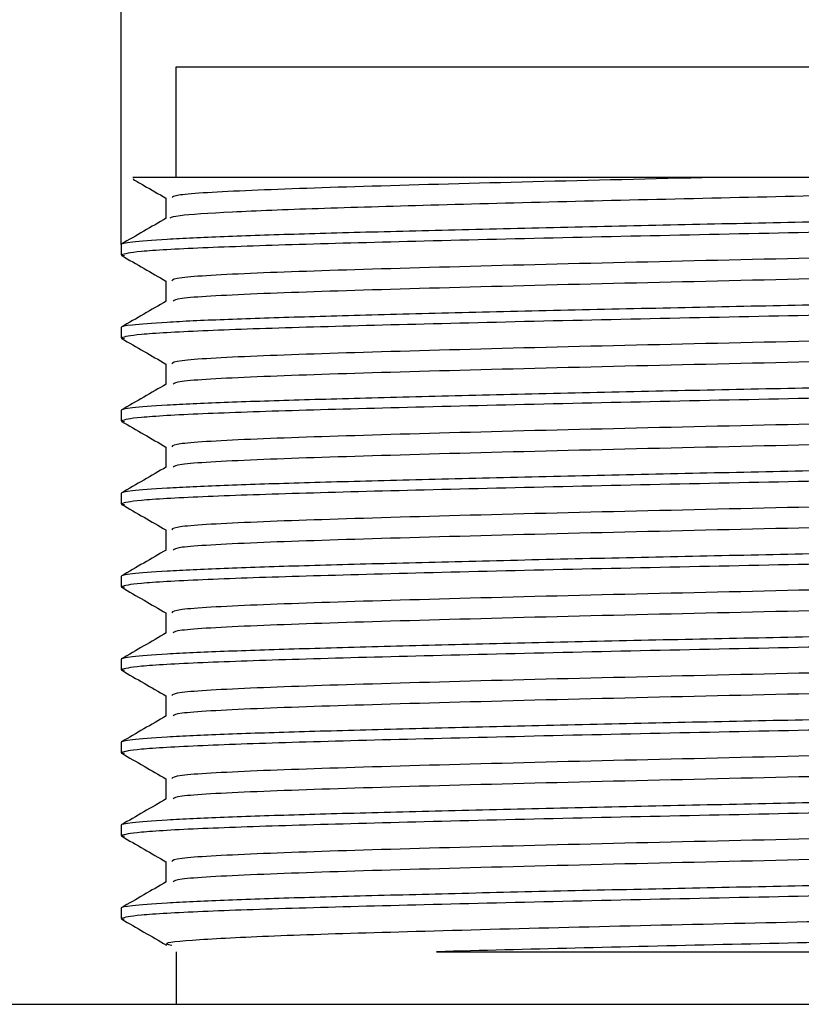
# Model space of a CAD drawing. Header units: millimetres. Extents: x 5 to 418, y 2 to 292.
# Tile 3 of 6: x 283.5 to 286.33, y 90.79 to 94.35. Entities that reach past the tile are written whole.
import ezdxf

# ---------------------------------------------------------------- set-up
doc = ezdxf.new("R2010")
doc.units = ezdxf.units.MM
doc.layers.add('SLD-0', color=7, linetype='Continuous')
doc.styles.add('SLDTEXTSTYLE0', font='TXT', dxfattribs={"width": 0.605})
doc.dimstyles.new('SLDDIMSTYLE2', dxfattribs={"dimtxt": 3.0819824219, "dimasz": 3.302, "dimexe": 0, "dimexo": 0.0625, "dimgap": 0.7704956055, "dimtad": 1, "dimlfac": 5, "dimrnd": 1e-09, "dimzin": 12, "dimdsep": 46, "dimtxsty": 'SLDTEXTSTYLE0', "dimsah": 1, "dimcen": 0.09, "dimadec": 0, "dimazin": 3, "dimtfac": 1, "dimtmove": 0, "dimatfit": 0, "dimfxl": 1, "dimfrac": 2, "dimtolj": 1, "dimtzin": 12, "dimarcsym": 0})

# ---------------------------------------------------------------- blocks, each defined once
blk = doc.blocks.new('_D_5')
at = {"layer": 'SLD-0', "color": 7}
for p, q in [((283.8642826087, 93.5356251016), (283.8642826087, 99.4129883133)), ((288.2642826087, 93.6856251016), (288.2642826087, 99.4129883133)), ((283.8642826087, 98.4129883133), (277.5142826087, 98.4129883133)), ((283.8642826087, 98.4129883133), (288.2642826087, 98.4129883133)), ((288.2642826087, 98.4129883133), (294.6142826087, 98.4129883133))]:
    blk.add_line(p, q, dxfattribs=at)
for points in [[(283.8642826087, 98.4129883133), (280.5622826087, 98.9209883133), (280.5622826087, 97.9049883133)], [(288.2642826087, 98.4129883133), (291.5662826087, 97.9049883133), (291.5662826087, 98.9209883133)]]:
    blk.add_solid(points, dxfattribs=at)
at = {"layer": 'SLD-0', "color": 7, "char_height": 3.175, "attachment_point": 1, "style": 'SLDTEXTSTYLE0'}
for s, insert in [('22', (285.4763195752, 102.505778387)), ('M', (281.9485418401, 102.505778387))]:
    blk.add_mtext(s, dxfattribs=dict(at, insert=insert))

msp = doc.modelspace()

# ---------------------------------------------------------------- linework, layer by layer
at = {"color": 7, "linetype": 'Continuous', "lineweight": 25}
for p, q in [((284.0642826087, 93.7781251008), (284.0642826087, 94.1781251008)), ((284.0642826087, 94.1781251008), (288.0642826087, 94.1781251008)), ((284.0266623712, 93.7043750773), (284.0266623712, 93.630246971)), ((283.8642826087, 93.5356251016), (283.8642826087, 93.4981251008)), ((283.8642826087, 93.4981251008), (283.8766032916, 93.4961353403)), ((284.0266629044, 93.4043423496), (284.0266629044, 93.3302449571)), ((283.8642826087, 93.2356251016), (283.8642826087, 93.1981251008)), ((283.8642826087, 93.1981251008), (283.8766032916, 93.1961353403)), ((284.0266629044, 93.1043423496), (284.0266629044, 93.0302449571)), ((283.8642826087, 92.9356251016), (283.8642826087, 92.8981251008)), ((283.8642826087, 92.8981251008), (283.8766032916, 92.8961353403)), ((284.0266629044, 92.8043423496), (284.0266629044, 92.7302449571)), ((283.8642826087, 92.6356251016), (283.8642826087, 92.5981251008)), ((283.8642826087, 92.5981251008), (283.8766032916, 92.5961353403)), ((284.0266629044, 92.5043423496), (284.0266629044, 92.4302449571)), ((283.8642826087, 92.3356251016), (283.8642826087, 92.2981251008)), ((283.8642826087, 92.2981251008), (283.8766032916, 92.2961353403)), ((284.0266629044, 92.2043423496), (284.0266629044, 92.1302449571)), ((283.8642826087, 92.0356251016), (283.8642826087, 91.9981251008)), ((283.8642826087, 91.9981251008), (283.8766032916, 91.9961353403)), ((284.0266629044, 91.9043423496), (284.0266629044, 91.8302449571)), ((283.8642826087, 91.7356251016), (283.8642826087, 91.6981251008)), ((283.8642826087, 91.6981251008), (283.8766032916, 91.6961353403)), ((284.0266629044, 91.6043423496), (284.0266629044, 91.5302449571)), ((283.8642826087, 91.4356251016), (283.8642826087, 91.3981251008)), ((283.8642826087, 91.3981251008), (283.8766032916, 91.3961353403)), ((284.0266629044, 91.3043423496), (284.0266629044, 91.2302449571)), ((283.8642826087, 91.1356251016), (283.8642826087, 91.0981251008)), ((283.8642826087, 91.0981251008), (283.8761672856, 91.0962057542)), ((284.0642826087, 90.9781251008), (284.0642826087, 90.7881251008)), ((235.1342826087, 90.7881251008), (336.9942826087, 90.7881251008))]:
    msp.add_line(p, q, dxfattribs=at)
for points, knots in [([(286.0083334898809, 93.77812510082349), (285.8340261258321, 93.77812510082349), (285.4868115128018, 93.77812510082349), (284.9972620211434, 93.77812510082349), (284.5713566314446, 93.77812510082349), (284.2307438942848, 93.77812510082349), (284.0039496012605, 93.77812510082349), (283.895542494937, 93.77812510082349), (283.9085684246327, 93.77812510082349), (283.9123109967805, 93.77812510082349)], [0, 0, 0, 0, 0.1570542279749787, 0.3128469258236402, 0.46893958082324, 0.6252979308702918, 0.7815091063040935, 0.9372238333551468, 1, 1, 1, 1]), ([(283.9086006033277, 93.77170309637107), (283.9214056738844, 93.7643051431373), (283.9607600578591, 93.741568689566), (284.000113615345, 93.71883078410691), (284.0266623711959, 93.70349130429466)], [0, 0, 0, 0, 0.325378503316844, 1, 1, 1, 1]), ([(288.1011345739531, 93.77812510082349), (288.0827383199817, 93.7740221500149), (288.045695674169, 93.76576045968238), (287.8168016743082, 93.75263698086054), (287.4780570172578, 93.74058209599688), (287.0403722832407, 93.72816171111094), (286.5361061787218, 93.71505945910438), (285.9996575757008, 93.70300776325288), (285.467446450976, 93.69057897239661), (284.976413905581, 93.67747790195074), (284.5589261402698, 93.66543394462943), (284.2484460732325, 93.6529979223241), (284.0627096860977, 93.64101794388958), (284.0474405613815, 93.6339614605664), (284.0410289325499, 93.63099838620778)], [0, 0, 0, 0, 0.0849773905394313, 0.1711102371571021, 0.255501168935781, 0.3404950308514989, 0.426625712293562, 0.5110024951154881, 0.5960127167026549, 0.6821411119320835, 0.766503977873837, 0.8515304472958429, 0.9376564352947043, 1, 1, 1, 1]), ([(286.0083334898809, 93.77812510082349), (285.7859891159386, 93.7729266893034), (285.3399744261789, 93.76249886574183), (284.7510809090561, 93.74628740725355), (284.3083273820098, 93.73144310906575), (284.0535446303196, 93.71652798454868), (284.0504010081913, 93.70792168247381), (284.0491210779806, 93.70441761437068)], [0, 0, 0, 0, 0.212818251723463, 0.4269056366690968, 0.6373961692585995, 0.8523653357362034, 1, 1, 1, 1]), ([(288.1011345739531, 93.77812510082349), (288.1004406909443, 93.77812650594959), (288.098962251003, 93.77812949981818), (288.094104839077, 93.77814420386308), (288.0863383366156, 93.77815834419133), (288.0746423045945, 93.77816858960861), (288.0581694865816, 93.77817090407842), (288.0359242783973, 93.77816383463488), (288.0068883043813, 93.77814958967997), (287.9700041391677, 93.77813005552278), (287.8875373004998, 93.77812730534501), (287.7333932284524, 93.77800495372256), (287.4859299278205, 93.77813089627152), (287.1788893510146, 93.77819141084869), (286.8983092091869, 93.778130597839), (286.6590170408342, 93.77811474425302), (286.5240847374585, 93.77807867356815), (286.3908377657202, 93.77805149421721), (286.2602323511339, 93.77804298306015), (286.1329815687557, 93.77807333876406), (286.0494250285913, 93.77810803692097), (286.0083334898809, 93.77812510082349)], [0, 0, 0, 0, 0.018194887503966, 0.0387674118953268, 0.06174315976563, 0.0871435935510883, 0.1149835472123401, 0.145268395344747, 0.1779909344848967, 0.213128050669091, 0.2506372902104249, 0.3807653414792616, 0.5004033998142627, 0.6007756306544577, 0.7495475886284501, 0.794339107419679, 0.8380061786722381, 0.8804607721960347, 0.9216307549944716, 0.961459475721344, 1, 1, 1, 1]), ([(288.2642826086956, 93.68562510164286), (288.2642826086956, 93.68273797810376), (288.2507345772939, 93.67967938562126), (288.1949182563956, 93.67337176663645), (288.1526392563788, 93.67012374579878), (288.040995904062, 93.66362645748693), (287.9716529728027, 93.66037843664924), (287.8107007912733, 93.65407081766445), (287.7191368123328, 93.65101222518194), (287.5206982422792, 93.64523797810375), (287.409974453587, 93.64217938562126), (287.1700860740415, 93.63587176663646), (287.0409516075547, 93.63262374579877), (286.7714207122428, 93.62612645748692), (286.6310759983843, 93.62287843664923), (286.3476389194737, 93.61657081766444), (286.2045998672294, 93.61351222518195), (285.9239653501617, 93.60773797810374), (285.7809262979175, 93.60467938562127), (285.4974892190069, 93.59837176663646), (285.3571445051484, 93.59512374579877), (285.0876136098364, 93.58862645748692), (284.9584791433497, 93.58537843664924), (284.7185907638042, 93.57907081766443), (284.607866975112, 93.57601222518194), (284.4094284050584, 93.57023797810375), (284.3178644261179, 93.56717938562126), (284.1569122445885, 93.56087176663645), (284.0875693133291, 93.55762374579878), (283.9759259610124, 93.55112645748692), (283.9336469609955, 93.54787843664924), (283.8778306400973, 93.54157081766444), (283.8642826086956, 93.53851222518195), (283.8642826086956, 93.53562510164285)], [0, 0, 0, 0, 0.0625000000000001, 0.0625000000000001, 0.1250000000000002, 0.1250000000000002, 0.1875000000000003, 0.1875000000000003, 0.2500000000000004, 0.2500000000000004, 0.3125000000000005, 0.3125000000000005, 0.3750000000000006, 0.3750000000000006, 0.4375000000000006, 0.4375000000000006, 0.5000000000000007, 0.5000000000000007, 0.5625000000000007, 0.5625000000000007, 0.6250000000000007, 0.6250000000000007, 0.6875000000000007, 0.6875000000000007, 0.7500000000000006, 0.7500000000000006, 0.8125000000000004, 0.8125000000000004, 0.8750000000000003, 0.8750000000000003, 0.9375000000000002, 0.9375000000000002, 1, 1, 1, 1]), ([(288.2553532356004, 93.64664523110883), (288.2421122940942, 93.64308457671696), (288.2135547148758, 93.63540508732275), (287.9891415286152, 93.62282948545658), (287.6382110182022, 93.61062581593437), (287.1768838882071, 93.59841783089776), (286.640240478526, 93.58533222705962), (286.0642796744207, 93.57312508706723), (285.4883365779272, 93.56091803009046), (284.9516394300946, 93.54783217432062), (284.490506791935, 93.53562510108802), (284.1388499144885, 93.52341802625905), (283.907842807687, 93.51033217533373), (283.8787190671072, 93.50217069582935), (283.8642826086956, 93.49812510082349)], [0, 0, 0, 0, 0.0736045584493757, 0.15874762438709, 0.2424366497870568, 0.3261256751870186, 0.4112687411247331, 0.4949577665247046, 0.5786467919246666, 0.6637898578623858, 0.7474788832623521, 0.8311679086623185, 0.9163109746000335, 0.9999999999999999, 0.9999999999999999, 0.9999999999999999, 0.9999999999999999]), ([(284.0278734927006, 93.63094673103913), (284.0007904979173, 93.61529859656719), (283.9466233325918, 93.58400164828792), (283.8924564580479, 93.55270679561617), (283.8653724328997, 93.53705902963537)], [0, 0, 0, 0, 0.4999891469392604, 1, 1, 1, 1]), ([(288.0752894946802, 93.55273195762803), (288.0720155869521, 93.54952622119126), (288.0634629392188, 93.54115166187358), (287.8005374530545, 93.5264424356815), (287.3439989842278, 93.51149892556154), (286.7407644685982, 93.49501350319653), (286.0643021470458, 93.47937520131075), (285.3877222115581, 93.46373629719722), (284.7848418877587, 93.4472526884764), (284.3270162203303, 93.43230258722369), (284.0580136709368, 93.41702836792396), (284.0508350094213, 93.40812696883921), (284.0478202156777, 93.40438868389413)], [0, 0, 0, 0, 0.0668989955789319, 0.1747647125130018, 0.2803301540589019, 0.3879043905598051, 0.4944001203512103, 0.6008958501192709, 0.7084700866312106, 0.8140355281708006, 0.9219012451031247, 1, 1, 1, 1]), ([(283.8662023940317, 93.49621808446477), (283.8932847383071, 93.48057153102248), (283.9467728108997, 93.4496693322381), (284.0002584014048, 93.4187652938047), (284.0266629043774, 93.40350874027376)], [0, 0, 0, 0, 0.5063249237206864, 1, 1, 1, 1]), ([(288.080745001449, 93.47936151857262), (288.0777302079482, 93.47562323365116), (288.0705515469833, 93.46672183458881), (287.8015489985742, 93.4514476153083), (287.3437233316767, 93.43649751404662), (286.7408430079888, 93.4200139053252), (286.064263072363, 93.40437500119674), (285.3878007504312, 93.3887366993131), (284.7845662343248, 93.37225127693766), (284.328027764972, 93.35730776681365), (284.0651022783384, 93.34259854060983), (284.0565496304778, 93.3342239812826), (284.053275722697, 93.33101824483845)], [0, 0, 0, 0, 0.0780987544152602, 0.1859644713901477, 0.2915299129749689, 0.3991041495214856, 0.5055998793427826, 0.6120956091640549, 0.7196698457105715, 0.8252352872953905, 0.933101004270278, 1, 1, 1, 1]), ([(288.2642826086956, 93.38562510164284), (288.2642826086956, 93.38273797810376), (288.2507345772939, 93.37967938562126), (288.1949182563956, 93.37337176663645), (288.1526392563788, 93.37012374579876), (288.040995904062, 93.36362645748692), (287.9716529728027, 93.36037843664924), (287.8107007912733, 93.35407081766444), (287.7191368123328, 93.35101222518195), (287.5206982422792, 93.34523797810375), (287.409974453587, 93.34217938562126), (287.1700860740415, 93.33587176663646), (287.0409516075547, 93.33262374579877), (286.7714207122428, 93.32612645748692), (286.6310759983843, 93.32287843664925), (286.3476389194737, 93.31657081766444), (286.2045998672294, 93.31351222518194), (285.9239653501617, 93.30773797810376), (285.7809262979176, 93.30467938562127), (285.4974892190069, 93.29837176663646), (285.3571445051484, 93.29512374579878), (285.0876136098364, 93.28862645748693), (284.9584791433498, 93.28537843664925), (284.7185907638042, 93.27907081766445), (284.607866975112, 93.27601222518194), (284.4094284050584, 93.27023797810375), (284.3178644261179, 93.26717938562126), (284.1569122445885, 93.26087176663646), (284.0875693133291, 93.25762374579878), (283.9759259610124, 93.25112645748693), (283.9336469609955, 93.24787843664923), (283.8778306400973, 93.24157081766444), (283.8642826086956, 93.23851222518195), (283.8642826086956, 93.23562510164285)], [0, 0, 0, 0, 0.0625, 0.0625, 0.125, 0.125, 0.1875, 0.1875, 0.2500000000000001, 0.2500000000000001, 0.3125000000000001, 0.3125000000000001, 0.3750000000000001, 0.3750000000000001, 0.4375000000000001, 0.4375000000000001, 0.5000000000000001, 0.5000000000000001, 0.5625000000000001, 0.5625000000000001, 0.6250000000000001, 0.6250000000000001, 0.6875000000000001, 0.6875000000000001, 0.7500000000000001, 0.7500000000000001, 0.8125000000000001, 0.8125000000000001, 0.8750000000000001, 0.8750000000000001, 0.9375000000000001, 0.9375000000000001, 1, 1, 1, 1]), ([(288.2553532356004, 93.34664523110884), (288.2421122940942, 93.34308457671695), (288.2135547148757, 93.33540508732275), (287.9891415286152, 93.3228294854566), (287.6382110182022, 93.31062581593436), (287.1768838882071, 93.29841783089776), (286.640240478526, 93.28533222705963), (286.0642796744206, 93.27312508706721), (285.4883365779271, 93.26091803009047), (284.9516394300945, 93.24783217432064), (284.490506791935, 93.23562510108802), (284.1388499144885, 93.22341802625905), (283.907842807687, 93.21033217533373), (283.8787190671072, 93.20217069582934), (283.8642826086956, 93.19812510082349)], [0, 0, 0, 0, 0.0736045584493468, 0.1587476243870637, 0.2424366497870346, 0.3261256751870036, 0.4112687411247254, 0.4949577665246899, 0.5786467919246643, 0.6637898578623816, 0.7474788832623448, 0.8311679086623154, 0.9163109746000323, 1, 1, 1, 1]), ([(284.027844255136, 93.33092751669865), (284.0007615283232, 93.3152795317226), (283.9465949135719, 93.28398289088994), (283.8924286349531, 93.2526883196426), (283.8653449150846, 93.23704069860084)], [0, 0, 0, 0, 0.4999892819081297, 1, 1, 1, 1]), ([(288.0752894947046, 93.2527319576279), (288.0720155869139, 93.24952622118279), (288.0634629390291, 93.24115166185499), (287.8005374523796, 93.22644243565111), (287.3439989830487, 93.21149892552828), (286.7407644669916, 93.19501350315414), (286.0643021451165, 93.17937520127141), (285.3877222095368, 93.1637362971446), (284.7848418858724, 93.14725268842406), (284.3270162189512, 93.13230258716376), (284.0580136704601, 93.11702836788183), (284.050835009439, 93.10812696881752), (284.0478202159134, 93.10438868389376)], [0, 0, 0, 0, 0.0668989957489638, 0.1747647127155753, 0.2803301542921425, 0.3879043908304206, 0.4944001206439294, 0.6008958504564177, 0.7084700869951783, 0.8140355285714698, 0.9219012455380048, 1, 1, 1, 1]), ([(283.8662023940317, 93.19621808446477), (283.8932847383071, 93.18057153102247), (283.9467728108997, 93.14966933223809), (284.0002584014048, 93.11876529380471), (284.0266629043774, 93.10350874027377)], [0, 0, 0, 0, 0.5063249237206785, 1, 1, 1, 1]), ([(288.080745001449, 93.17936151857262), (288.0777302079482, 93.17562323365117), (288.0705515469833, 93.16672183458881), (287.8015489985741, 93.1514476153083), (287.3437233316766, 93.13649751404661), (286.7408430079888, 93.1200139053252), (286.064263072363, 93.10437500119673), (285.3878007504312, 93.08873669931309), (284.7845662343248, 93.07225127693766), (284.328027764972, 93.05730776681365), (284.0651022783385, 93.04259854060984), (284.0565496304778, 93.03422398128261), (284.053275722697, 93.03101824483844)], [0, 0, 0, 0, 0.078098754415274, 0.1859644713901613, 0.2915299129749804, 0.3991041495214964, 0.5055998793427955, 0.6120956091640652, 0.7196698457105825, 0.8252352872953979, 0.9331010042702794, 1, 1, 1, 1]), ([(288.2642826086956, 93.08562510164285), (288.2642826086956, 93.08273797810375), (288.2507345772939, 93.07967938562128), (288.1949182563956, 93.07337176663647), (288.1526392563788, 93.07012374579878), (288.040995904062, 93.06362645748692), (287.9716529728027, 93.06037843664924), (287.8107007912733, 93.05407081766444), (287.7191368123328, 93.05101222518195), (287.5206982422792, 93.04523797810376), (287.409974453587, 93.04217938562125), (287.1700860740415, 93.03587176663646), (287.0409516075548, 93.03262374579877), (286.7714207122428, 93.02612645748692), (286.6310759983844, 93.02287843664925), (286.3476389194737, 93.01657081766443), (286.2045998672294, 93.01351222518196), (285.9239653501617, 93.00773797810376), (285.7809262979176, 93.00467938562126), (285.4974892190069, 92.99837176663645), (285.3571445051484, 92.99512374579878), (285.0876136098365, 92.98862645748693), (284.9584791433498, 92.98537843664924), (284.7185907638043, 92.97907081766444), (284.607866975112, 92.97601222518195), (284.4094284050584, 92.97023797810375), (284.3178644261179, 92.96717938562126), (284.1569122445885, 92.96087176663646), (284.0875693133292, 92.95762374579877), (283.9759259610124, 92.95112645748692), (283.9336469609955, 92.94787843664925), (283.8778306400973, 92.94157081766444), (283.8642826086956, 92.93851222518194), (283.8642826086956, 92.93562510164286)], [0, 0, 0, 0, 0.0625, 0.0625, 0.1249999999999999, 0.1249999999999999, 0.1875, 0.1875, 0.25, 0.25, 0.3125, 0.3125, 0.3750000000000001, 0.3750000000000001, 0.4375000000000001, 0.4375000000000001, 0.5000000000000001, 0.5000000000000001, 0.5625000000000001, 0.5625000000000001, 0.6250000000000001, 0.6250000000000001, 0.6875000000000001, 0.6875000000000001, 0.7500000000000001, 0.7500000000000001, 0.8125000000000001, 0.8125000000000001, 0.875, 0.875, 0.9375, 0.9375, 1, 1, 1, 1]), ([(288.2553532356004, 93.04664523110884), (288.2421122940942, 93.04308457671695), (288.2135547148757, 93.03540508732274), (287.9891415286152, 93.0228294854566), (287.6382110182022, 93.01062581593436), (287.1768838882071, 92.99841783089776), (286.640240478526, 92.98533222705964), (286.0642796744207, 92.97312508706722), (285.4883365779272, 92.96091803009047), (284.9516394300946, 92.94783217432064), (284.4905067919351, 92.93562510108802), (284.1388499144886, 92.92341802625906), (283.907842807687, 92.91033217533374), (283.8787190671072, 92.90217069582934), (283.8642826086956, 92.89812510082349)], [0, 0, 0, 0, 0.0736045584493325, 0.1587476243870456, 0.2424366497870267, 0.326125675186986, 0.4112687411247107, 0.4949577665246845, 0.5786467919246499, 0.6637898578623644, 0.747478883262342, 0.8311679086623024, 0.9163109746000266, 1, 1, 1, 1]), ([(284.027844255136, 93.03092751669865), (284.0007615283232, 93.0152795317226), (283.9465949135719, 92.98398289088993), (283.8924286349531, 92.95268831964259), (283.8653449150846, 92.93704069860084)], [0, 0, 0, 0, 0.4999892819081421, 1, 1, 1, 1]), ([(288.0752894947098, 92.95273195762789), (288.0720155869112, 92.94952622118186), (288.0634629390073, 92.9411516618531), (287.8005374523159, 92.92644243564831), (287.3439989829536, 92.9114989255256), (286.7407644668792, 92.89501350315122), (286.0643021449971, 92.87937520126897), (285.3877222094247, 92.86373629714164), (284.7848418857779, 92.84725268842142), (284.3270162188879, 92.832302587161), (284.0580136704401, 92.81702836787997), (284.0508350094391, 92.80812696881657), (284.0478202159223, 92.80438868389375)], [0, 0, 0, 0, 0.0668989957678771, 0.1747647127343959, 0.2803301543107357, 0.3879043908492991, 0.4944001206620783, 0.6008958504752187, 0.7084700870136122, 0.8140355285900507, 0.9219012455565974, 1, 1, 1, 1]), ([(283.8662023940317, 92.89621808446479), (283.8932847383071, 92.88057153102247), (283.9467728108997, 92.8496693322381), (284.0002584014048, 92.8187652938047), (284.0266629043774, 92.80350874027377)], [0, 0, 0, 0, 0.506324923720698, 1, 1, 1, 1]), ([(288.080745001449, 92.87936151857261), (288.0777302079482, 92.87562323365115), (288.0705515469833, 92.86672183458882), (287.801548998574, 92.85144761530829), (287.3437233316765, 92.8364975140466), (286.7408430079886, 92.8200139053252), (286.0642630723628, 92.80437500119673), (285.3878007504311, 92.78873669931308), (284.7845662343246, 92.77225127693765), (284.3280277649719, 92.75730776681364), (284.0651022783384, 92.74259854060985), (284.0565496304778, 92.7342239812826), (284.0532757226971, 92.73101824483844)], [0, 0, 0, 0, 0.0780987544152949, 0.1859644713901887, 0.2915299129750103, 0.3991041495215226, 0.5055998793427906, 0.6120956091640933, 0.7196698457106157, 0.8252352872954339, 0.933101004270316, 1, 1, 1, 1]), ([(288.2642826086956, 92.78562510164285), (288.2642826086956, 92.78273797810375), (288.2507345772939, 92.77967938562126), (288.1949182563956, 92.77337176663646), (288.1526392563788, 92.77012374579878), (288.040995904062, 92.76362645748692), (287.9716529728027, 92.76037843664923), (287.8107007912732, 92.75407081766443), (287.7191368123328, 92.75101222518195), (287.5206982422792, 92.74523797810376), (287.4099744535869, 92.74217938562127), (287.1700860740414, 92.73587176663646), (287.0409516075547, 92.73262374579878), (286.7714207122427, 92.72612645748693), (286.6310759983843, 92.72287843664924), (286.3476389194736, 92.71657081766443), (286.2045998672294, 92.71351222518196), (285.9239653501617, 92.70773797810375), (285.7809262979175, 92.70467938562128), (285.4974892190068, 92.69837176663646), (285.3571445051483, 92.69512374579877), (285.0876136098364, 92.68862645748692), (284.9584791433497, 92.68537843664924), (284.7185907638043, 92.67907081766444), (284.607866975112, 92.67601222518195), (284.4094284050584, 92.67023797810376), (284.3178644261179, 92.66717938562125), (284.1569122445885, 92.66087176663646), (284.0875693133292, 92.65762374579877), (283.9759259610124, 92.65112645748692), (283.9336469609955, 92.64787843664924), (283.8778306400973, 92.64157081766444), (283.8642826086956, 92.63851222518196), (283.8642826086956, 92.63562510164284)], [0, 0, 0, 0, 0.0625, 0.0625, 0.1250000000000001, 0.1250000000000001, 0.1875000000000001, 0.1875000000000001, 0.2500000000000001, 0.2500000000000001, 0.3125000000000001, 0.3125000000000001, 0.3750000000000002, 0.3750000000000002, 0.4375000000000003, 0.4375000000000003, 0.5000000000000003, 0.5000000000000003, 0.5625000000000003, 0.5625000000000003, 0.6250000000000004, 0.6250000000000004, 0.6875000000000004, 0.6875000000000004, 0.7500000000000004, 0.7500000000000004, 0.8125000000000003, 0.8125000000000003, 0.8750000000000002, 0.8750000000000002, 0.9375000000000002, 0.9375000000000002, 1, 1, 1, 1]), ([(288.2553532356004, 92.74664523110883), (288.2421122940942, 92.74308457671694), (288.2135547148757, 92.73540508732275), (287.9891415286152, 92.72282948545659), (287.6382110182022, 92.71062581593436), (287.176883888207, 92.69841783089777), (286.640240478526, 92.68533222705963), (286.0642796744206, 92.6731250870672), (285.4883365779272, 92.66091803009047), (284.9516394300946, 92.64783217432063), (284.490506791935, 92.63562510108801), (284.1388499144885, 92.62341802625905), (283.907842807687, 92.61033217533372), (283.8787190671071, 92.60217069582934), (283.8642826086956, 92.5981251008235)], [0, 0, 0, 0, 0.0736045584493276, 0.1587476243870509, 0.2424366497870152, 0.3261256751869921, 0.411268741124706, 0.4949577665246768, 0.5786467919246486, 0.6637898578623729, 0.747478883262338, 0.8311679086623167, 0.9163109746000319, 1, 1, 1, 1]), ([(284.027844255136, 92.73092751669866), (284.000761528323, 92.71527953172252), (283.9465949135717, 92.68398289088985), (283.892428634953, 92.65268831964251), (283.8653449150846, 92.63704069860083)], [0, 0, 0, 0, 0.4999892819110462, 1, 1, 1, 1]), ([(288.0752894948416, 92.65273195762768), (288.0720155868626, 92.64952622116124), (288.0634629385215, 92.64115166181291), (287.8005374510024, 92.62644243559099), (287.3439989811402, 92.61149892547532), (286.7407644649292, 92.59501350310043), (286.0643021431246, 92.5793752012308), (285.3877222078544, 92.56373629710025), (284.784841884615, 92.54725268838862), (284.3270162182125, 92.53230258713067), (284.0580136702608, 92.51702836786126), (284.0508350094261, 92.50812696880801), (284.0478202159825, 92.5043886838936)], [0, 0, 0, 0, 0.0668989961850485, 0.1747647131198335, 0.280330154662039, 0.3879043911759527, 0.4944001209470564, 0.6008958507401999, 0.7084700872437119, 0.8140355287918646, 0.9219012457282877, 1, 1, 1, 1]), ([(283.8662023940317, 92.59621808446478), (283.8932847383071, 92.58057153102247), (283.9467728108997, 92.5496693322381), (284.0002584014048, 92.5187652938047), (284.0266629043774, 92.50350874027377)], [0, 0, 0, 0, 0.5063249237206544, 1, 1, 1, 1]), ([(288.080745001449, 92.57936151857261), (288.0777302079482, 92.57562323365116), (288.0705515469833, 92.5667218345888), (287.801548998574, 92.55144761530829), (287.3437233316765, 92.5364975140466), (286.7408430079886, 92.52001390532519), (286.0642630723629, 92.50437500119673), (285.3878007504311, 92.48873669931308), (284.7845662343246, 92.47225127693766), (284.3280277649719, 92.45730776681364), (284.0651022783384, 92.44259854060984), (284.0565496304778, 92.43422398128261), (284.0532757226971, 92.43101824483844)], [0, 0, 0, 0, 0.0780987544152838, 0.1859644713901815, 0.291529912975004, 0.3991041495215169, 0.5055998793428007, 0.6120956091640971, 0.7196698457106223, 0.8252352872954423, 0.9331010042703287, 1, 1, 1, 1]), ([(288.2642826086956, 92.48562510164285), (288.2642826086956, 92.48273797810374), (288.2507345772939, 92.47967938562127), (288.1949182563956, 92.47337176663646), (288.1526392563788, 92.47012374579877), (288.040995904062, 92.46362645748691), (287.9716529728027, 92.46037843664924), (287.8107007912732, 92.45407081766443), (287.7191368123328, 92.45101222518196), (287.5206982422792, 92.44523797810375), (287.4099744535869, 92.44217938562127), (287.1700860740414, 92.43587176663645), (287.0409516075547, 92.43262374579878), (286.7714207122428, 92.42612645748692), (286.6310759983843, 92.42287843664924), (286.3476389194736, 92.41657081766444), (286.2045998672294, 92.41351222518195), (285.9239653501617, 92.40773797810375), (285.7809262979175, 92.40467938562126), (285.4974892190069, 92.39837176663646), (285.3571445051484, 92.39512374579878), (285.0876136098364, 92.38862645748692), (284.9584791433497, 92.38537843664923), (284.7185907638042, 92.37907081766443), (284.607866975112, 92.37601222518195), (284.4094284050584, 92.37023797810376), (284.3178644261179, 92.36717938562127), (284.1569122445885, 92.36087176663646), (284.0875693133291, 92.35762374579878), (283.9759259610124, 92.35112645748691), (283.9336469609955, 92.34787843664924), (283.8778306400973, 92.34157081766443), (283.8642826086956, 92.33851222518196), (283.8642826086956, 92.33562510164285)], [0, 0, 0, 0, 0.0625, 0.0625, 0.125, 0.125, 0.1874999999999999, 0.1874999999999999, 0.2499999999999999, 0.2499999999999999, 0.3124999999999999, 0.3124999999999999, 0.3749999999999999, 0.3749999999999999, 0.4374999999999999, 0.4374999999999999, 0.5, 0.5, 0.5625, 0.5625, 0.625, 0.625, 0.6875000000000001, 0.6875000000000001, 0.75, 0.75, 0.8125, 0.8125, 0.875, 0.875, 0.9375, 0.9375, 1, 1, 1, 1]), ([(288.2553532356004, 92.44664523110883), (288.2421122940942, 92.44308457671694), (288.2135547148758, 92.43540508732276), (287.9891415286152, 92.42282948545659), (287.6382110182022, 92.41062581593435), (287.1768838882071, 92.39841783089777), (286.6402404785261, 92.38533222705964), (286.0642796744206, 92.37312508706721), (285.4883365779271, 92.36091803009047), (284.9516394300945, 92.34783217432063), (284.490506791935, 92.33562510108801), (284.1388499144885, 92.32341802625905), (283.907842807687, 92.31033217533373), (283.8787190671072, 92.30217069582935), (283.8642826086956, 92.2981251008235)], [0, 0, 0, 0, 0.0736045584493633, 0.1587476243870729, 0.2424366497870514, 0.3261256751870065, 0.4112687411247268, 0.494957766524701, 0.5786467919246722, 0.6637898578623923, 0.7474788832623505, 0.8311679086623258, 0.9163109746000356, 1, 1, 1, 1]), ([(284.027844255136, 92.43092751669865), (284.0007615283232, 92.4152795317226), (283.9465949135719, 92.38398289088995), (283.8924286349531, 92.3526883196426), (283.8653449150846, 92.33704069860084)], [0, 0, 0, 0, 0.4999892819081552, 0.9999999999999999, 0.9999999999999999, 0.9999999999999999, 0.9999999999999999]), ([(288.0752894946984, 92.3527319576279), (288.0720155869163, 92.34952622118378), (288.0634629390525, 92.34115166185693), (287.8005374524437, 92.32644243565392), (287.3439989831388, 92.31149892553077), (286.7407644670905, 92.29501350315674), (286.0643021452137, 92.27937520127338), (285.3877222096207, 92.26373629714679), (284.7848418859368, 92.24725268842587), (284.3270162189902, 92.2323025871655), (284.0580136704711, 92.21702836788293), (284.0508350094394, 92.20812696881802), (284.0478202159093, 92.20438868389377)], [0, 0, 0, 0, 0.0668989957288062, 0.1747647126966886, 0.2803301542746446, 0.3879043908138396, 0.4944001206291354, 0.6008958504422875, 0.7084700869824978, 0.8140355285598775, 0.9219012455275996, 1, 1, 1, 1]), ([(283.8662023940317, 92.29621808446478), (283.8932847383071, 92.28057153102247), (283.9467728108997, 92.24966933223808), (284.0002584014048, 92.2187652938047), (284.0266629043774, 92.20350874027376)], [0, 0, 0, 0, 0.5063249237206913, 1, 1, 1, 1]), ([(288.080745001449, 92.27936151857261), (288.0777302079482, 92.27562323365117), (288.0705515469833, 92.26672183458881), (287.8015489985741, 92.25144761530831), (287.3437233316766, 92.23649751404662), (286.7408430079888, 92.22001390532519), (286.064263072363, 92.20437500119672), (285.3878007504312, 92.18873669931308), (284.7845662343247, 92.17225127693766), (284.328027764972, 92.15730776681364), (284.0651022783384, 92.14259854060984), (284.0565496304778, 92.13422398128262), (284.0532757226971, 92.13101824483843)], [0, 0, 0, 0, 0.0780987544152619, 0.1859644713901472, 0.2915299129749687, 0.3991041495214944, 0.5055998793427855, 0.6120956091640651, 0.71966984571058, 0.8252352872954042, 0.9331010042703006, 1, 1, 1, 1]), ([(288.2642826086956, 92.18562510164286), (288.2642826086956, 92.18273797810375), (288.2507345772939, 92.17967938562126), (288.1949182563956, 92.17337176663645), (288.1526392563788, 92.17012374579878), (288.0409959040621, 92.16362645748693), (287.9716529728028, 92.16037843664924), (287.8107007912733, 92.15407081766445), (287.7191368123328, 92.15101222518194), (287.5206982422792, 92.14523797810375), (287.409974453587, 92.14217938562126), (287.1700860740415, 92.13587176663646), (287.0409516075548, 92.13262374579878), (286.7714207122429, 92.12612645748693), (286.6310759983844, 92.12287843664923), (286.3476389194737, 92.11657081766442), (286.2045998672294, 92.11351222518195), (285.9239653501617, 92.10773797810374), (285.7809262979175, 92.10467938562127), (285.4974892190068, 92.09837176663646), (285.3571445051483, 92.09512374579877), (285.0876136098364, 92.08862645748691), (284.9584791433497, 92.08537843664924), (284.7185907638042, 92.07907081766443), (284.607866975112, 92.07601222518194), (284.4094284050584, 92.07023797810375), (284.3178644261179, 92.06717938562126), (284.1569122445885, 92.06087176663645), (284.0875693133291, 92.05762374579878), (283.9759259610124, 92.05112645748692), (283.9336469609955, 92.04787843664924), (283.8778306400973, 92.04157081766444), (283.8642826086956, 92.03851222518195), (283.8642826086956, 92.03562510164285)], [0, 0, 0, 0, 0.0625, 0.0625, 0.125, 0.125, 0.1875, 0.1875, 0.25, 0.25, 0.3125, 0.3125, 0.375, 0.375, 0.4375, 0.4375, 0.5, 0.5, 0.5625, 0.5625, 0.625, 0.625, 0.6875, 0.6875, 0.75, 0.75, 0.8125, 0.8125, 0.875, 0.875, 0.9375, 0.9375, 1, 1, 1, 1]), ([(288.2553532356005, 92.14664523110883), (288.2421122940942, 92.14308457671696), (288.2135547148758, 92.13540508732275), (287.9891415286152, 92.12282948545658), (287.6382110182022, 92.11062581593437), (287.176883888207, 92.09841783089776), (286.640240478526, 92.08533222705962), (286.0642796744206, 92.07312508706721), (285.4883365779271, 92.06091803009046), (284.9516394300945, 92.04783217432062), (284.490506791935, 92.03562510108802), (284.1388499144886, 92.02341802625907), (283.907842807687, 92.01033217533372), (283.8787190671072, 92.00217069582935), (283.8642826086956, 91.99812510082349)], [0, 0, 0, 0, 0.0736045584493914, 0.1587476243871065, 0.2424366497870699, 0.3261256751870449, 0.4112687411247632, 0.4949577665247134, 0.5786467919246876, 0.6637898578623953, 0.7474788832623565, 0.8311679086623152, 0.9163109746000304, 1, 1, 1, 1]), ([(284.027844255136, 92.13092751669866), (284.0007615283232, 92.1152795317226), (283.9465949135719, 92.08398289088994), (283.8924286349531, 92.0526883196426), (283.8653449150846, 92.03704069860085)], [0, 0, 0, 0, 0.4999892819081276, 1, 1, 1, 1]), ([(288.0752894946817, 92.05273195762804), (288.0720155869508, 92.0495262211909), (288.0634629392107, 92.04115166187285), (287.8005374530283, 92.02644243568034), (287.3439989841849, 92.01149892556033), (286.7407644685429, 91.99501350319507), (286.0643021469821, 91.97937520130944), (285.3877222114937, 91.96373629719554), (284.7848418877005, 91.94725268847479), (284.3270162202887, 91.93230258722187), (284.0580136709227, 91.91702836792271), (284.0508350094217, 91.90812696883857), (284.0478202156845, 91.90438868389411)], [0, 0, 0, 0, 0.0668989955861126, 0.1747647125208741, 0.2803301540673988, 0.3879043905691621, 0.4944001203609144, 0.6008958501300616, 0.7084700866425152, 0.8140355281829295, 0.9219012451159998, 1, 1, 1, 1]), ([(283.8662023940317, 91.99621808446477), (283.8932847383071, 91.98057153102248), (283.9467728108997, 91.9496693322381), (284.0002584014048, 91.9187652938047), (284.0266629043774, 91.90350874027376)], [0, 0, 0, 0, 0.5063249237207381, 1, 1, 1, 1]), ([(288.080745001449, 91.97936151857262), (288.0777302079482, 91.97562323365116), (288.0705515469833, 91.96672183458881), (287.8015489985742, 91.9514476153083), (287.3437233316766, 91.93649751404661), (286.7408430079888, 91.92001390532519), (286.064263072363, 91.90437500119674), (285.3878007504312, 91.88873669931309), (284.7845662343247, 91.87225127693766), (284.328027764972, 91.85730776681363), (284.0651022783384, 91.84259854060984), (284.0565496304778, 91.8342239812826), (284.0532757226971, 91.83101824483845)], [0, 0, 0, 0, 0.0780987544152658, 0.185964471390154, 0.291529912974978, 0.3991041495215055, 0.5055998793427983, 0.6120956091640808, 0.7196698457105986, 0.825235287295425, 0.9331010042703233, 1, 1, 1, 1]), ([(288.2642826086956, 91.88562510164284), (288.2642826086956, 91.88273797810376), (288.2507345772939, 91.87967938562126), (288.1949182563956, 91.87337176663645), (288.1526392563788, 91.87012374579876), (288.040995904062, 91.86362645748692), (287.9716529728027, 91.86037843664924), (287.8107007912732, 91.85407081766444), (287.7191368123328, 91.85101222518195), (287.5206982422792, 91.84523797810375), (287.4099744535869, 91.84217938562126), (287.1700860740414, 91.83587176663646), (287.0409516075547, 91.83262374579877), (286.7714207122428, 91.82612645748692), (286.6310759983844, 91.82287843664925), (286.3476389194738, 91.81657081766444), (286.2045998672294, 91.81351222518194), (285.9239653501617, 91.80773797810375), (285.7809262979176, 91.80467938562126), (285.4974892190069, 91.79837176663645), (285.3571445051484, 91.79512374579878), (285.0876136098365, 91.78862645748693), (284.9584791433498, 91.78537843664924), (284.7185907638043, 91.77907081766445), (284.607866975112, 91.77601222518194), (284.4094284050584, 91.77023797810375), (284.3178644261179, 91.76717938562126), (284.1569122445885, 91.76087176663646), (284.0875693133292, 91.75762374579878), (283.9759259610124, 91.75112645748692), (283.9336469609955, 91.74787843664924), (283.8778306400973, 91.74157081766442), (283.8642826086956, 91.73851222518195), (283.8642826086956, 91.73562510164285)], [0, 0, 0, 0, 0.0625, 0.0625, 0.125, 0.125, 0.1875, 0.1875, 0.25, 0.25, 0.3125, 0.3125, 0.375, 0.375, 0.4375, 0.4375, 0.5, 0.5, 0.5625, 0.5625, 0.625, 0.625, 0.6875, 0.6875, 0.75, 0.75, 0.8125, 0.8125, 0.875, 0.875, 0.9375, 0.9375, 1, 1, 1, 1]), ([(288.2553532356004, 91.84664523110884), (288.2421122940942, 91.84308457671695), (288.2135547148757, 91.83540508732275), (287.9891415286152, 91.82282948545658), (287.6382110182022, 91.81062581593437), (287.1768838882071, 91.79841783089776), (286.6402404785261, 91.78533222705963), (286.0642796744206, 91.77312508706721), (285.4883365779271, 91.76091803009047), (284.9516394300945, 91.74783217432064), (284.490506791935, 91.73562510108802), (284.1388499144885, 91.72341802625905), (283.907842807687, 91.71033217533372), (283.8787190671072, 91.70217069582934), (283.8642826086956, 91.69812510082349)], [0, 0, 0, 0, 0.0736045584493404, 0.1587476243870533, 0.2424366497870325, 0.3261256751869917, 0.4112687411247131, 0.4949577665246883, 0.5786467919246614, 0.6637898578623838, 0.7474788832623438, 0.8311679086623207, 0.9163109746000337, 0.9999999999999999, 0.9999999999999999, 0.9999999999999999, 0.9999999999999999]), ([(284.027844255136, 91.83092751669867), (284.0007615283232, 91.8152795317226), (283.9465949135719, 91.78398289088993), (283.8924286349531, 91.75268831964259), (283.8653449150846, 91.73704069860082)], [0, 0, 0, 0, 0.4999892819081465, 1, 1, 1, 1]), ([(288.0752894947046, 91.7527319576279), (288.0720155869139, 91.74952622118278), (288.063462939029, 91.74115166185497), (287.800537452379, 91.7264424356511), (287.3439989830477, 91.71149892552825), (286.7407644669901, 91.69501350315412), (286.0643021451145, 91.67937520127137), (285.3877222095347, 91.66373629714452), (284.7848418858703, 91.647252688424), (284.3270162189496, 91.63230258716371), (284.0580136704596, 91.61702836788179), (284.050835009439, 91.60812696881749), (284.0478202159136, 91.60438868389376)], [0, 0, 0, 0, 0.0668989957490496, 0.1747647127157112, 0.2803301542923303, 0.387904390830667, 0.4944001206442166, 0.6008958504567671, 0.7084700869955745, 0.8140355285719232, 0.92190124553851, 1, 1, 1, 1]), ([(283.8662023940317, 91.69621808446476), (283.8932847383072, 91.68057153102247), (283.9467728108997, 91.64966933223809), (284.0002584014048, 91.61876529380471), (284.0266629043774, 91.60350874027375)], [0, 0, 0, 0, 0.5063249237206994, 1, 1, 1, 1]), ([(288.080745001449, 91.67936151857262), (288.0777302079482, 91.67562323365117), (288.0705515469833, 91.66672183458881), (287.8015489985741, 91.6514476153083), (287.3437233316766, 91.63649751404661), (286.7408430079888, 91.6200139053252), (286.064263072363, 91.60437500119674), (285.3878007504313, 91.58873669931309), (284.7845662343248, 91.57225127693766), (284.328027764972, 91.55730776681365), (284.0651022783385, 91.54259854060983), (284.0565496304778, 91.5342239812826), (284.053275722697, 91.53101824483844)], [0, 0, 0, 0, 0.0780987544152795, 0.1859644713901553, 0.2915299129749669, 0.3991041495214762, 0.5055998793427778, 0.6120956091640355, 0.7196698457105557, 0.8252352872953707, 0.9331010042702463, 1, 1, 1, 1]), ([(288.2642826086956, 91.58562510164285), (288.2642826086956, 91.58273797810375), (288.2507345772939, 91.57967938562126), (288.1949182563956, 91.57337176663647), (288.1526392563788, 91.57012374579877), (288.0409959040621, 91.56362645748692), (287.9716529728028, 91.56037843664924), (287.8107007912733, 91.55407081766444), (287.7191368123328, 91.55101222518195), (287.5206982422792, 91.54523797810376), (287.409974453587, 91.54217938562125), (287.1700860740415, 91.53587176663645), (287.0409516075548, 91.53262374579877), (286.7714207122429, 91.52612645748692), (286.6310759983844, 91.52287843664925), (286.3476389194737, 91.51657081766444), (286.2045998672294, 91.51351222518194), (285.9239653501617, 91.50773797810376), (285.7809262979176, 91.50467938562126), (285.4974892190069, 91.49837176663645), (285.3571445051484, 91.49512374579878), (285.0876136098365, 91.48862645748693), (284.9584791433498, 91.48537843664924), (284.7185907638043, 91.47907081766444), (284.607866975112, 91.47601222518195), (284.4094284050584, 91.47023797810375), (284.3178644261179, 91.46717938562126), (284.1569122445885, 91.46087176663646), (284.0875693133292, 91.45762374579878), (283.9759259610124, 91.45112645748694), (283.9336469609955, 91.44787843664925), (283.8778306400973, 91.44157081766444), (283.8642826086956, 91.43851222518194), (283.8642826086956, 91.43562510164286)], [0, 0, 0, 0, 0.0625, 0.0625, 0.1250000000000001, 0.1250000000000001, 0.1875000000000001, 0.1875000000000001, 0.2500000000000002, 0.2500000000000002, 0.3125000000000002, 0.3125000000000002, 0.3750000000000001, 0.3750000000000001, 0.4375000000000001, 0.4375000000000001, 0.5, 0.5, 0.5625, 0.5625, 0.625, 0.625, 0.6874999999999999, 0.6874999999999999, 0.7499999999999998, 0.7499999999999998, 0.8124999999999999, 0.8124999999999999, 0.8749999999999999, 0.8749999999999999, 0.9375, 0.9375, 1, 1, 1, 1]), ([(288.2553532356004, 91.54664523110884), (288.2421122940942, 91.54308457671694), (288.2135547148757, 91.53540508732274), (287.9891415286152, 91.5228294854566), (287.6382110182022, 91.51062581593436), (287.1768838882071, 91.49841783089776), (286.6402404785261, 91.48533222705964), (286.0642796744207, 91.47312508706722), (285.4883365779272, 91.46091803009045), (284.9516394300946, 91.44783217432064), (284.4905067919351, 91.43562510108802), (284.1388499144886, 91.42341802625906), (283.907842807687, 91.41033217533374), (283.8787190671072, 91.40217069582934), (283.8642826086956, 91.39812510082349)], [0, 0, 0, 0, 0.0736045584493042, 0.1587476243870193, 0.2424366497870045, 0.3261256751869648, 0.4112687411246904, 0.4949577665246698, 0.5786467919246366, 0.6637898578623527, 0.7474788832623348, 0.8311679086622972, 0.9163109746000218, 1, 1, 1, 1]), ([(284.027844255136, 91.53092751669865), (284.0007615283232, 91.5152795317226), (283.9465949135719, 91.48398289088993), (283.8924286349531, 91.45268831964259), (283.8653449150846, 91.43704069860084)], [0, 0, 0, 0, 0.4999892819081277, 1, 1, 1, 1]), ([(288.0752894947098, 91.45273195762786), (288.0720155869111, 91.44952622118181), (288.0634629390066, 91.44115166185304), (287.8005374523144, 91.42644243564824), (287.3439989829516, 91.41149892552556), (286.7407644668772, 91.39501350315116), (286.0643021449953, 91.37937520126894), (285.3877222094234, 91.36373629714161), (284.784841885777, 91.34725268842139), (284.3270162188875, 91.33230258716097), (284.05801367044, 91.31702836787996), (284.0508350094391, 91.30812696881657), (284.0478202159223, 91.30438868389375)], [0, 0, 0, 0, 0.0668989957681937, 0.174764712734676, 0.2803301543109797, 0.3879043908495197, 0.4944001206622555, 0.6008958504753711, 0.7084700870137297, 0.814035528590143, 0.9219012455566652, 1, 1, 1, 1]), ([(283.8662023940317, 91.39621808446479), (283.8932847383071, 91.38057153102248), (283.9467728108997, 91.3496693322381), (284.0002584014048, 91.31876529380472), (284.0266629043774, 91.30350874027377)], [0, 0, 0, 0, 0.5063249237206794, 1, 1, 1, 1]), ([(288.080745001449, 91.37936151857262), (288.0777302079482, 91.37562323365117), (288.0705515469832, 91.36672183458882), (287.801548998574, 91.35144761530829), (287.3437233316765, 91.3364975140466), (286.7408430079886, 91.3200139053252), (286.0642630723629, 91.30437500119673), (285.3878007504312, 91.28873669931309), (284.7845662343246, 91.27225127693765), (284.328027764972, 91.25730776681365), (284.0651022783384, 91.24259854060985), (284.0565496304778, 91.2342239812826), (284.053275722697, 91.23101824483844)], [0, 0, 0, 0, 0.0780987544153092, 0.1859644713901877, 0.2915299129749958, 0.3991041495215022, 0.5055998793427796, 0.612095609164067, 0.7196698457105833, 0.825235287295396, 0.9331010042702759, 1, 1, 1, 1]), ([(288.2642826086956, 91.28562510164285), (288.2642826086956, 91.28273797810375), (288.2507345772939, 91.27967938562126), (288.1949182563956, 91.27337176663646), (288.1526392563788, 91.27012374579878), (288.040995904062, 91.26362645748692), (287.9716529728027, 91.26037843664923), (287.8107007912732, 91.25407081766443), (287.7191368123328, 91.25101222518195), (287.5206982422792, 91.24523797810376), (287.4099744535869, 91.24217938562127), (287.1700860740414, 91.23587176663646), (287.0409516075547, 91.23262374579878), (286.7714207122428, 91.22612645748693), (286.6310759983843, 91.22287843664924), (286.3476389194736, 91.21657081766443), (286.2045998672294, 91.21351222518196), (285.9239653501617, 91.20773797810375), (285.7809262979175, 91.20467938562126), (285.4974892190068, 91.19837176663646), (285.3571445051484, 91.19512374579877), (285.0876136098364, 91.18862645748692), (284.9584791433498, 91.18537843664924), (284.7185907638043, 91.17907081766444), (284.607866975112, 91.17601222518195), (284.4094284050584, 91.17023797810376), (284.3178644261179, 91.16717938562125), (284.1569122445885, 91.16087176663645), (284.0875693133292, 91.15762374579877), (283.9759259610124, 91.15112645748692), (283.9336469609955, 91.14787843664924), (283.8778306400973, 91.14157081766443), (283.8642826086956, 91.13851222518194), (283.8642826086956, 91.13562510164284)], [0, 0, 0, 0, 0.0625000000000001, 0.0625000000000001, 0.1250000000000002, 0.1250000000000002, 0.1875000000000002, 0.1875000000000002, 0.2500000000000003, 0.2500000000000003, 0.3125000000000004, 0.3125000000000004, 0.3750000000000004, 0.3750000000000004, 0.4375000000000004, 0.4375000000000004, 0.5000000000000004, 0.5000000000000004, 0.5625000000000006, 0.5625000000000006, 0.6250000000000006, 0.6250000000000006, 0.6875000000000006, 0.6875000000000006, 0.7500000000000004, 0.7500000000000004, 0.8125000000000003, 0.8125000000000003, 0.8750000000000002, 0.8750000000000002, 0.9375000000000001, 0.9375000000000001, 1, 1, 1, 1]), ([(288.2552989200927, 91.24663622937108), (288.2420654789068, 91.24307852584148), (288.2135113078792, 91.23540196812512), (287.9891377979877, 91.22282946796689), (287.6382120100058, 91.21062582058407), (287.1768836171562, 91.19841782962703), (286.6402405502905, 91.18533222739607), (286.0642796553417, 91.17312508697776), (285.4883365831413, 91.16091803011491), (284.9516394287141, 91.14783217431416), (284.490506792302, 91.13562510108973), (284.1388499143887, 91.12341802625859), (283.9078428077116, 91.11033217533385), (283.8787190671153, 91.10217069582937), (283.8642826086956, 91.0981251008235)], [0, 0, 0, 0, 0.0735477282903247, 0.1586960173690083, 0.242390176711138, 0.3260843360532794, 0.4112326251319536, 0.4949267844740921, 0.5786209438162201, 0.6637692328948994, 0.7474633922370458, 0.8311575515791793, 0.916305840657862, 1, 1, 1, 1]), ([(284.027844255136, 91.23092751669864), (284.0007615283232, 91.21527953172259), (283.9465949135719, 91.18398289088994), (283.8924286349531, 91.15268831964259), (283.8653449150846, 91.13704069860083)], [0, 0, 0, 0, 0.4999892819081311, 1, 1, 1, 1]), ([(288.0815959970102, 91.15438041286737), (288.086938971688, 91.15274515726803), (288.1074117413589, 91.14647931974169), (287.9565748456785, 91.13492053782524), (287.6414888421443, 91.12041857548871), (287.1755347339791, 91.10690283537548), (286.6161336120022, 91.09192060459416), (286.0056157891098, 91.07815059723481), (285.400394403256, 91.06397396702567), (284.8557319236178, 91.04912138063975), (284.4131763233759, 91.03572151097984), (284.1293106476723, 91.0209416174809), (284.0055747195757, 91.00988271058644), (284.0395297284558, 91.00377542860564), (284.0475966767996, 91.00232447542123)], [0, 0, 0, 0, 0.0332874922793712, 0.1275482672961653, 0.2216132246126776, 0.3142420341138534, 0.4089215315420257, 0.5019275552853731, 0.595528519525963, 0.6900601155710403, 0.7825147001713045, 0.8769418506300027, 0.9707641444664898, 1, 1, 1, 1]), ([(283.866068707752, 91.09628621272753), (283.8931503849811, 91.08064008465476), (283.9473127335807, 91.04934840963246), (284.0014728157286, 91.01805494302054), (284.0285523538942, 91.00240850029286)], [0, 0, 0, 0, 0.5000092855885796, 0.9999999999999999, 0.9999999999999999, 0.9999999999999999, 0.9999999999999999]), ([(288.0975517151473, 91.07934092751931), (288.0872339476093, 91.07551442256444), (288.0656621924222, 91.06751420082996), (287.8561997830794, 91.05446980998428), (287.5271066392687, 91.04200811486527), (287.0920966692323, 91.0295909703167), (286.5847261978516, 91.01624535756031), (286.0417029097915, 91.00389521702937), (285.4948986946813, 90.9913209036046), (285.1694970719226, 90.98254618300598), (285.0055457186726, 90.97812510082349)], [0, 0, 0, 0, 0.116793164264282, 0.2441839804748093, 0.3694927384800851, 0.4947017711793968, 0.6220954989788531, 0.7471771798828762, 0.8726169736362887, 1, 1, 1, 1]), ([(285.0055457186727, 90.97812510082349), (285.0227790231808, 90.97812577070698), (285.0572600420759, 90.97812711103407), (285.1102635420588, 90.9781359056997), (285.1641525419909, 90.97814707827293), (285.2189461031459, 90.97815922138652), (285.2745412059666, 90.97817012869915), (285.3308653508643, 90.97817783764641), (285.3878360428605, 90.97818031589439), (285.4453725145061, 90.9781757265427), (285.5033916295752, 90.97816173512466), (285.5618148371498, 90.97813805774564), (285.7029592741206, 90.97803950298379), (285.9398869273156, 90.9779088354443), (286.2092171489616, 90.97814027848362), (286.4704897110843, 90.97815773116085), (286.7280842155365, 90.97807533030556), (287.0041561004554, 90.97814580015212), (287.2930432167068, 90.9782244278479), (287.5777948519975, 90.97794412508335), (287.8005814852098, 90.97809237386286), (287.9816360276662, 90.97813074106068), (288.0832694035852, 90.97812171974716), (288.1547845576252, 90.97811860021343), (288.1886398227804, 90.97812259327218), (288.2155927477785, 90.97812492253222), (288.2292681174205, 90.9781250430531), (288.2358232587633, 90.97812510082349)], [0, 0, 0, 0, 0.0148994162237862, 0.029811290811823, 0.0447286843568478, 0.059644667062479, 0.0745523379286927, 0.0894448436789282, 0.1043153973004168, 0.1191572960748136, 0.1339639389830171, 0.1487288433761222, 0.1634456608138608, 0.240051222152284, 0.3222600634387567, 0.3574736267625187, 0.4299568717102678, 0.5118613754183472, 0.5695015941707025, 0.6665870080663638, 0.7673728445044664, 0.8081794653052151, 0.8977815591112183, 0.9262240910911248, 0.9527580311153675, 0.9773550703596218, 1, 1, 1, 1])]:
    msp.add_open_spline(points, degree=3, knots=knots, dxfattribs=at)

# ---------------------------------------------------------------- dimensions: what is measured, and where the dimension line sits
at = {"layer": 'SLD-0', "color": 7}
dim = msp.add_linear_dim(base=(288.2642826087, 98.4129883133), p1=(283.8642826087, 93.5356251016), p2=(288.2642826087, 93.6856251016), text='M<>', dimstyle='SLDDIMSTYLE2', dxfattribs=at)
dim.commit()
dim.dimension.update_dxf_attribs({"geometry": '_D_5', "text_midpoint": (286.0642826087, 98.4129883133), "dimtype": 160})

doc.saveas('drawing.dxf')
